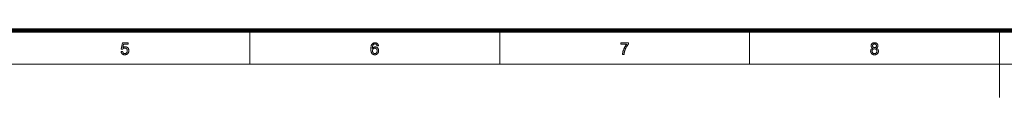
# Model space of a CAD drawing. Extents: x 0 to 1189, y 0 to 841.
# Tile 73 of 132: x 303 to 596, y 0 to 20. Entities that reach past the tile are written whole.
import ezdxf

# ---------------------------------------------------------------- set-up
doc = ezdxf.new("R2010")
doc.units = 0

msp = doc.modelspace()

# ---------------------------------------------------------------- linework, layer by layer
at = {"color": 7, "lineweight": 100}
msp.add_line((20, 20), (1169, 20), dxfattribs=at)
at = {"color": 7, "lineweight": 13, "ltscale": 0.25}
for p, q in [((371.56, 20), (371.56, 10)), ((445.88, 20), (445.88, 10)), ((520.19, 20), (520.19, 10))]:
    msp.add_line(p, q, dxfattribs=at)
at = {"color": 7, "lineweight": 13}
for p, q in [((594.5, 20), (594.5, 0)), ((10, 10), (1179, 10))]:
    msp.add_line(p, q, dxfattribs=at)
for points in [[(333.25, 13.72), (333.7, 13.76), (333.71, 13.7), (333.73, 13.63), (333.74, 13.58), (333.76, 13.52), (333.78, 13.47), (333.81, 13.42), (333.84, 13.38), (333.87, 13.34), (333.9, 13.3), (333.93, 13.26), (333.97, 13.23), (334.01, 13.2), (334.05, 13.18), (334.09, 13.16), (334.13, 13.14), (334.18, 13.13), (334.23, 13.11), (334.27, 13.11), (334.32, 13.1), (334.37, 13.1), (334.44, 13.1), (334.49, 13.11), (334.55, 13.12), (334.61, 13.14), (334.66, 13.16), (334.71, 13.18), (334.76, 13.21), (334.81, 13.25), (334.86, 13.29), (334.9, 13.33), (334.94, 13.38), (334.98, 13.43), (335.01, 13.49), (335.04, 13.54), (335.06, 13.6), (335.08, 13.67), (335.09, 13.73), (335.11, 13.8), (335.11, 13.88), (335.11, 13.95), (335.11, 14.03), (335.11, 14.09), (335.1, 14.16), (335.08, 14.22), (335.06, 14.28), (335.04, 14.34), (335.01, 14.39), (334.98, 14.44), (334.95, 14.49), (334.91, 14.53), (334.87, 14.57), (334.82, 14.61), (334.77, 14.64), (334.72, 14.67), (334.67, 14.69), (334.61, 14.71), (334.56, 14.73), (334.5, 14.74), (334.43, 14.74), (334.37, 14.75), (334.33, 14.74), (334.29, 14.74), (334.25, 14.74), (334.21, 14.73), (334.17, 14.72), (334.13, 14.71), (334.1, 14.7), (334.06, 14.69), (334.03, 14.67), (333.99, 14.65), (333.96, 14.63), (333.93, 14.61), (333.9, 14.59), (333.87, 14.57), (333.84, 14.54), (333.82, 14.52), (333.79, 14.49), (333.77, 14.46), (333.75, 14.44), (333.73, 14.41), (333.33, 14.46), (333.66, 16.26), (335.41, 16.26), (335.41, 15.85), (334.01, 15.85), (333.82, 14.91), (333.88, 14.95), (333.95, 14.98), (334.01, 15.02), (334.08, 15.05), (334.14, 15.07), (334.21, 15.09), (334.28, 15.11), (334.34, 15.12), (334.41, 15.12), (334.48, 15.13), (334.57, 15.12), (334.66, 15.11), (334.74, 15.1), (334.83, 15.07), (334.9, 15.05), (334.98, 15.01), (335.05, 14.97), (335.12, 14.92), (335.19, 14.87), (335.26, 14.81), (335.31, 14.74), (335.37, 14.67), (335.42, 14.6), (335.46, 14.52), (335.49, 14.45), (335.52, 14.36), (335.54, 14.27), (335.56, 14.18), (335.57, 14.09), (335.57, 13.99), (335.57, 13.9), (335.56, 13.81), (335.55, 13.72), (335.53, 13.63), (335.5, 13.55), (335.47, 13.47), (335.43, 13.39), (335.39, 13.31), (335.35, 13.24), (335.29, 13.17), (335.22, 13.09), (335.15, 13.02), (335.07, 12.95), (334.98, 12.9), (334.9, 12.85), (334.8, 12.81), (334.7, 12.78), (334.6, 12.76), (334.49, 12.75), (334.37, 12.75), (334.28, 12.75), (334.19, 12.76), (334.1, 12.77), (334.02, 12.79), (333.94, 12.81), (333.86, 12.84), (333.79, 12.88), (333.72, 12.92), (333.66, 12.96), (333.59, 13.01), (333.54, 13.07), (333.48, 13.13), (333.44, 13.19), (333.39, 13.25), (333.36, 13.32), (333.33, 13.4), (333.3, 13.47), (333.28, 13.55), (333.26, 13.64)], [(409.79, 15.45), (409.36, 15.41), (409.35, 15.46), (409.34, 15.51), (409.33, 15.55), (409.31, 15.59), (409.3, 15.63), (409.28, 15.67), (409.26, 15.7), (409.24, 15.73), (409.22, 15.76), (409.2, 15.78), (409.17, 15.82), (409.13, 15.85), (409.09, 15.88), (409.05, 15.9), (409.01, 15.92), (408.96, 15.94), (408.92, 15.95), (408.87, 15.96), (408.82, 15.96), (408.77, 15.97), (408.73, 15.96), (408.69, 15.96), (408.65, 15.96), (408.62, 15.95), (408.58, 15.94), (408.54, 15.92), (408.51, 15.91), (408.48, 15.89), (408.44, 15.87), (408.41, 15.85), (408.37, 15.82), (408.33, 15.79), (408.3, 15.75), (408.26, 15.71), (408.23, 15.67), (408.2, 15.62), (408.17, 15.58), (408.14, 15.53), (408.12, 15.47), (408.09, 15.42), (408.07, 15.36), (408.05, 15.3), (408.03, 15.23), (408.02, 15.15), (408, 15.07), (407.99, 14.99), (407.98, 14.9), (407.98, 14.81), (407.97, 14.71), (407.97, 14.61), (408, 14.66), (408.04, 14.7), (408.07, 14.74), (408.11, 14.78), (408.14, 14.82), (408.18, 14.85), (408.22, 14.88), (408.26, 14.91), (408.31, 14.94), (408.35, 14.96), (408.39, 14.98), (408.44, 15), (408.49, 15.02), (408.53, 15.03), (408.58, 15.05), (408.63, 15.06), (408.67, 15.07), (408.72, 15.07), (408.77, 15.07), (408.82, 15.08), (408.9, 15.07), (408.99, 15.06), (409.07, 15.05), (409.14, 15.02), (409.22, 15), (409.29, 14.96), (409.36, 14.92), (409.43, 14.87), (409.49, 14.82), (409.55, 14.76), (409.61, 14.69), (409.66, 14.63), (409.71, 14.55), (409.75, 14.48), (409.78, 14.4), (409.81, 14.31), (409.83, 14.23), (409.84, 14.13), (409.85, 14.04), (409.85, 13.94), (409.85, 13.88), (409.85, 13.81), (409.84, 13.75), (409.83, 13.69), (409.82, 13.62), (409.8, 13.56), (409.78, 13.5), (409.76, 13.44), (409.74, 13.39), (409.71, 13.33), (409.68, 13.27), (409.65, 13.22), (409.62, 13.17), (409.58, 13.12), (409.54, 13.08), (409.5, 13.04), (409.46, 13), (409.42, 12.96), (409.37, 12.93), (409.32, 12.9), (409.27, 12.87), (409.22, 12.84), (409.17, 12.82), (409.11, 12.8), (409.06, 12.78), (409, 12.77), (408.94, 12.76), (408.88, 12.75), (408.82, 12.75), (408.76, 12.75), (408.65, 12.75), (408.55, 12.76), (408.45, 12.78), (408.36, 12.81), (408.27, 12.84), (408.18, 12.89), (408.1, 12.94), (408.03, 13), (407.95, 13.07), (407.88, 13.14), (407.82, 13.22), (407.76, 13.32), (407.71, 13.42), (407.66, 13.54), (407.63, 13.66), (407.6, 13.8), (407.57, 13.94), (407.56, 14.1), (407.55, 14.27), (407.54, 14.44), (407.55, 14.64), (407.56, 14.83), (407.58, 15), (407.6, 15.17), (407.64, 15.32), (407.68, 15.46), (407.73, 15.59), (407.78, 15.71), (407.85, 15.82), (407.92, 15.92), (407.99, 15.99), (408.06, 16.06), (408.13, 16.12), (408.22, 16.17), (408.3, 16.22), (408.39, 16.26), (408.49, 16.28), (408.59, 16.3), (408.69, 16.32), (408.8, 16.32), (408.88, 16.32), (408.96, 16.31), (409.03, 16.3), (409.11, 16.28), (409.17, 16.26), (409.24, 16.24), (409.3, 16.21), (409.36, 16.17), (409.42, 16.13), (409.48, 16.09), (409.53, 16.04), (409.57, 15.99), (409.61, 15.93), (409.65, 15.87), (409.69, 15.81), (409.72, 15.75), (409.74, 15.68), (409.76, 15.6), (409.78, 15.53)], [(408.04, 13.94), (408.04, 13.89), (408.04, 13.85), (408.05, 13.81), (408.05, 13.76), (408.06, 13.72), (408.07, 13.68), (408.08, 13.64), (408.1, 13.6), (408.11, 13.55), (408.13, 13.51), (408.15, 13.47), (408.17, 13.44), (408.19, 13.4), (408.22, 13.37), (408.24, 13.34), (408.27, 13.31), (408.3, 13.28), (408.33, 13.25), (408.36, 13.23), (408.4, 13.2), (408.43, 13.18), (408.46, 13.17), (408.5, 13.15), (408.53, 13.14), (408.57, 13.13), (408.6, 13.12), (408.64, 13.11), (408.68, 13.1), (408.71, 13.1), (408.75, 13.1), (408.8, 13.1), (408.86, 13.11), (408.91, 13.12), (408.96, 13.13), (409, 13.15), (409.05, 13.18), (409.09, 13.21), (409.14, 13.24), (409.18, 13.28), (409.22, 13.32), (409.26, 13.36), (409.29, 13.41), (409.32, 13.46), (409.34, 13.52), (409.37, 13.58), (409.38, 13.64), (409.4, 13.7), (409.41, 13.77), (409.41, 13.84), (409.41, 13.92), (409.41, 13.99), (409.41, 14.05), (409.4, 14.12), (409.38, 14.18), (409.37, 14.24), (409.35, 14.3), (409.32, 14.35), (409.29, 14.4), (409.26, 14.44), (409.22, 14.49), (409.18, 14.53), (409.14, 14.56), (409.1, 14.59), (409.05, 14.62), (409, 14.64), (408.95, 14.66), (408.9, 14.68), (408.85, 14.69), (408.79, 14.69), (408.73, 14.7), (408.68, 14.69), (408.62, 14.69), (408.57, 14.68), (408.52, 14.66), (408.47, 14.64), (408.42, 14.62), (408.37, 14.59), (408.32, 14.56), (408.28, 14.53), (408.24, 14.49), (408.2, 14.44), (408.17, 14.4), (408.14, 14.35), (408.11, 14.3), (408.09, 14.25), (408.07, 14.19), (408.06, 14.13), (408.05, 14.07), (408.04, 14.01)], [(481.9, 15.85), (481.9, 16.26), (484.17, 16.26), (484.17, 15.93), (484.1, 15.85), (484.04, 15.77), (483.97, 15.69), (483.9, 15.6), (483.84, 15.51), (483.77, 15.41), (483.7, 15.31), (483.64, 15.21), (483.57, 15.1), (483.51, 14.98), (483.44, 14.86), (483.38, 14.74), (483.32, 14.62), (483.27, 14.5), (483.22, 14.38), (483.17, 14.26), (483.12, 14.14), (483.08, 14.01), (483.04, 13.89), (483, 13.77), (482.97, 13.68), (482.95, 13.59), (482.93, 13.5), (482.91, 13.4), (482.89, 13.31), (482.88, 13.21), (482.86, 13.11), (482.85, 13.01), (482.84, 12.91), (482.83, 12.8), (482.39, 12.8), (482.4, 12.89), (482.4, 12.98), (482.41, 13.07), (482.42, 13.16), (482.44, 13.26), (482.45, 13.36), (482.48, 13.47), (482.5, 13.58), (482.53, 13.69), (482.55, 13.8), (482.59, 13.92), (482.62, 14.04), (482.66, 14.15), (482.7, 14.26), (482.74, 14.38), (482.79, 14.49), (482.84, 14.6), (482.89, 14.71), (482.94, 14.82), (483, 14.93), (483.06, 15.04), (483.12, 15.14), (483.18, 15.24), (483.24, 15.34), (483.3, 15.43), (483.36, 15.52), (483.42, 15.61), (483.49, 15.69), (483.55, 15.77), (483.62, 15.85)], [(556.85, 14.7), (556.8, 14.72), (556.75, 14.75), (556.7, 14.77), (556.66, 14.79), (556.62, 14.82), (556.58, 14.85), (556.54, 14.88), (556.51, 14.91), (556.48, 14.95), (556.45, 14.98), (556.43, 15.02), (556.41, 15.06), (556.39, 15.1), (556.37, 15.14), (556.36, 15.18), (556.34, 15.23), (556.33, 15.27), (556.33, 15.32), (556.32, 15.37), (556.32, 15.42), (556.33, 15.49), (556.33, 15.56), (556.35, 15.64), (556.37, 15.7), (556.39, 15.77), (556.42, 15.83), (556.46, 15.89), (556.5, 15.95), (556.55, 16.01), (556.6, 16.06), (556.65, 16.11), (556.71, 16.15), (556.78, 16.19), (556.85, 16.23), (556.92, 16.25), (556.99, 16.28), (557.07, 16.3), (557.15, 16.31), (557.24, 16.32), (557.33, 16.32), (557.42, 16.32), (557.5, 16.31), (557.59, 16.3), (557.67, 16.28), (557.74, 16.25), (557.81, 16.22), (557.88, 16.19), (557.95, 16.15), (558.01, 16.1), (558.07, 16.05), (558.12, 16), (558.17, 15.94), (558.21, 15.88), (558.24, 15.82), (558.28, 15.76), (558.3, 15.69), (558.32, 15.62), (558.33, 15.55), (558.34, 15.48), (558.35, 15.4), (558.34, 15.36), (558.34, 15.31), (558.33, 15.26), (558.32, 15.22), (558.31, 15.18), (558.3, 15.14), (558.28, 15.09), (558.26, 15.06), (558.24, 15.02), (558.22, 14.98), (558.19, 14.95), (558.16, 14.91), (558.13, 14.88), (558.09, 14.85), (558.06, 14.82), (558.02, 14.79), (557.97, 14.77), (557.93, 14.75), (557.88, 14.72), (557.83, 14.7), (557.89, 14.68), (557.95, 14.66), (558.01, 14.63), (558.06, 14.6), (558.11, 14.57), (558.16, 14.53), (558.21, 14.49), (558.25, 14.45), (558.28, 14.41), (558.32, 14.36), (558.35, 14.32), (558.38, 14.27), (558.41, 14.22), (558.43, 14.16), (558.45, 14.11), (558.46, 14.05), (558.47, 13.99), (558.48, 13.93), (558.49, 13.87), (558.49, 13.81), (558.49, 13.72), (558.48, 13.63), (558.46, 13.55), (558.44, 13.47), (558.41, 13.39), (558.37, 13.32), (558.33, 13.25), (558.29, 13.18), (558.23, 13.11), (558.17, 13.05), (558.11, 12.99), (558.04, 12.94), (557.96, 12.89), (557.88, 12.86), (557.8, 12.82), (557.72, 12.79), (557.63, 12.77), (557.53, 12.76), (557.44, 12.75), (557.34, 12.75), (557.23, 12.75), (557.14, 12.76), (557.04, 12.77), (556.95, 12.79), (556.87, 12.82), (556.79, 12.86), (556.71, 12.9), (556.63, 12.94), (556.57, 12.99), (556.5, 13.05), (556.44, 13.11), (556.39, 13.18), (556.34, 13.25), (556.3, 13.32), (556.26, 13.4), (556.23, 13.47), (556.21, 13.56), (556.19, 13.64), (556.19, 13.73), (556.18, 13.82), (556.18, 13.88), (556.19, 13.95), (556.2, 14.01), (556.21, 14.07), (556.23, 14.13), (556.24, 14.19), (556.27, 14.24), (556.29, 14.29), (556.32, 14.34), (556.36, 14.39), (556.39, 14.43), (556.43, 14.48), (556.47, 14.51), (556.52, 14.55), (556.57, 14.58), (556.62, 14.61), (556.67, 14.64), (556.73, 14.66), (556.79, 14.68)], [(556.76, 15.43), (556.76, 15.38), (556.77, 15.34), (556.78, 15.29), (556.79, 15.25), (556.8, 15.21), (556.82, 15.17), (556.84, 15.13), (556.86, 15.09), (556.89, 15.06), (556.92, 15.03), (556.96, 15), (556.99, 14.97), (557.03, 14.94), (557.07, 14.92), (557.11, 14.91), (557.15, 14.89), (557.19, 14.88), (557.24, 14.87), (557.29, 14.87), (557.34, 14.87), (557.39, 14.87), (557.43, 14.87), (557.48, 14.88), (557.52, 14.89), (557.56, 14.91), (557.6, 14.92), (557.64, 14.94), (557.68, 14.97), (557.71, 14.99), (557.74, 15.02), (557.77, 15.06), (557.8, 15.09), (557.83, 15.12), (557.85, 15.16), (557.86, 15.2), (557.88, 15.24), (557.89, 15.28), (557.9, 15.32), (557.9, 15.36), (557.9, 15.41), (557.9, 15.45), (557.9, 15.5), (557.89, 15.54), (557.88, 15.58), (557.86, 15.62), (557.84, 15.66), (557.82, 15.7), (557.8, 15.74), (557.77, 15.77), (557.74, 15.8), (557.71, 15.84), (557.67, 15.86), (557.63, 15.89), (557.6, 15.91), (557.56, 15.93), (557.52, 15.94), (557.47, 15.95), (557.43, 15.96), (557.38, 15.96), (557.33, 15.97), (557.28, 15.96), (557.24, 15.96), (557.19, 15.95), (557.15, 15.94), (557.11, 15.93), (557.07, 15.91), (557.03, 15.89), (556.99, 15.87), (556.96, 15.84), (556.92, 15.81), (556.89, 15.78), (556.87, 15.74), (556.84, 15.71), (556.82, 15.67), (556.8, 15.64), (556.79, 15.6), (556.78, 15.56), (556.77, 15.52), (556.76, 15.47)], [(556.62, 13.81), (556.62, 13.78), (556.63, 13.74), (556.63, 13.71), (556.64, 13.67), (556.65, 13.63), (556.66, 13.6), (556.67, 13.56), (556.68, 13.53), (556.69, 13.49), (556.71, 13.46), (556.73, 13.43), (556.75, 13.39), (556.77, 13.36), (556.79, 13.33), (556.82, 13.31), (556.85, 13.28), (556.87, 13.26), (556.9, 13.23), (556.94, 13.21), (556.97, 13.19), (557, 13.17), (557.04, 13.16), (557.08, 13.14), (557.11, 13.13), (557.15, 13.12), (557.19, 13.11), (557.22, 13.11), (557.26, 13.1), (557.3, 13.1), (557.34, 13.1), (557.4, 13.1), (557.46, 13.11), (557.52, 13.12), (557.57, 13.13), (557.62, 13.15), (557.67, 13.17), (557.72, 13.2), (557.76, 13.23), (557.81, 13.26), (557.85, 13.3), (557.89, 13.34), (557.92, 13.38), (557.95, 13.43), (557.98, 13.47), (558, 13.52), (558.02, 13.57), (558.03, 13.63), (558.04, 13.68), (558.05, 13.74), (558.05, 13.8), (558.05, 13.86), (558.04, 13.92), (558.03, 13.98), (558.02, 14.03), (558, 14.08), (557.97, 14.13), (557.95, 14.18), (557.92, 14.23), (557.88, 14.27), (557.84, 14.31), (557.8, 14.35), (557.76, 14.39), (557.71, 14.42), (557.66, 14.44), (557.61, 14.47), (557.56, 14.48), (557.5, 14.5), (557.45, 14.51), (557.39, 14.51), (557.33, 14.52), (557.27, 14.51), (557.21, 14.51), (557.15, 14.5), (557.1, 14.48), (557.05, 14.47), (557, 14.44), (556.95, 14.42), (556.91, 14.39), (556.86, 14.35), (556.82, 14.32), (556.79, 14.28), (556.75, 14.23), (556.72, 14.19), (556.7, 14.14), (556.67, 14.09), (556.66, 14.04), (556.64, 13.99), (556.63, 13.93), (556.63, 13.87)]]:
    msp.add_lwpolyline(points, close=True, dxfattribs=at)

doc.saveas('drawing.dxf')
